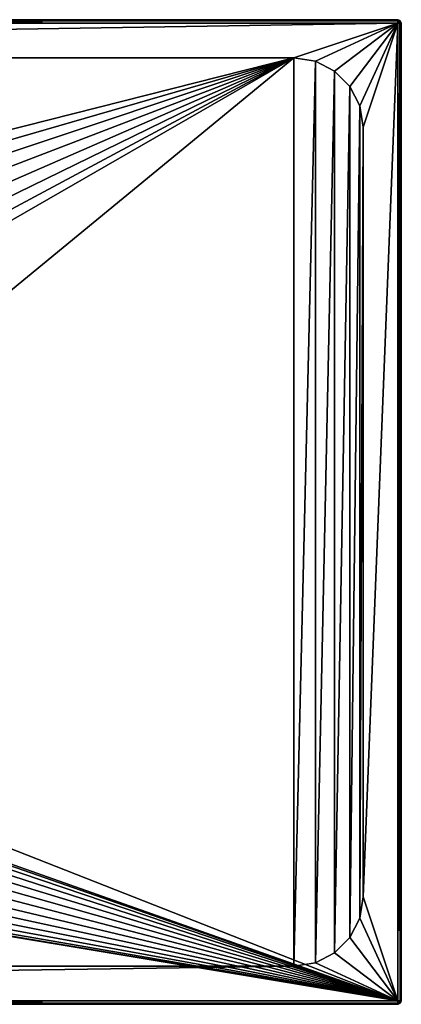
# Model space of a CAD drawing. Header units: millimetres. Extents: x -175 to 114, y -36 to 283.
# Tile 96 of 112: x 86 to 114, y -36 to 36. Entities that reach past the tile are written whole.
import ezdxf

# ---------------------------------------------------------------- set-up
doc = ezdxf.new("R2010")
doc.units = ezdxf.units.MM
doc.header["$LTSCALE"] = 65.185185
for name, color, linetype in [('1', 7, 'CONTINUOUS'), ('10', 7, 'CONTINUOUS'), ('11', 7, 'CONTINUOUS'), ('12', 7, 'CONTINUOUS'), ('14', 7, 'CONTINUOUS'), ('15', 7, 'CONTINUOUS'), ('16', 7, 'CONTINUOUS'), ('2', 7, 'CONTINUOUS'), ('20', 7, 'CONTINUOUS'), ('22', 7, 'CONTINUOUS'), ('23', 7, 'CONTINUOUS'), ('24', 7, 'CONTINUOUS'), ('3', 7, 'CONTINUOUS'), ('30', 7, 'CONTINUOUS'), ('33', 7, 'CONTINUOUS'), ('34', 7, 'CONTINUOUS'), ('37', 7, 'CONTINUOUS'), ('38', 7, 'CONTINUOUS'), ('39', 7, 'CONTINUOUS'), ('4', 7, 'CONTINUOUS'), ('5', 7, 'CONTINUOUS'), ('8', 7, 'CONTINUOUS'), ('9', 7, 'CONTINUOUS')]:
    doc.layers.add(name, color=color, linetype=linetype)

msp = doc.modelspace()

# ---------------------------------------------------------------- linework, layer by layer
at = {"layer": '1', "linetype": 'CONTINUOUS'}
for points in [[(-66.25, 35.25, 80), (113.25, 35.25, 80), (-45.75, 32.75, 80), (-66.25, 35.25, 80)], [(-45.75, 32.75, 80), (113.25, 35.25, 80), (105.75, 32.75, 80), (-45.75, 32.75, 80)], [(105.75, 32.75, 80), (113.25, 35.25, 80), (107.295, 32.505, 80), (105.75, 32.75, 80)], [(107.295, 32.505, 80), (113.25, 35.25, 80), (108.689, 31.795, 80), (107.295, 32.505, 80)], [(108.689, 31.795, 80), (113.25, 35.25, 80), (109.795, 30.689, 80), (108.689, 31.795, 80)], [(109.795, 30.689, 80), (113.25, 35.25, 80), (110.505, 29.295, 80), (109.795, 30.689, 80)], [(110.505, 29.295, 80), (113.25, 35.25, 80), (110.75, 27.75, 80), (110.505, 29.295, 80)], [(113.25, 35.25, 80), (113.25, -35.25, 80), (110.75, -27.75, 80), (113.25, 35.25, 80)], [(110.75, 27.75, 80), (113.25, 35.25, 80), (110.75, -27.75, 80), (110.75, 27.75, 80)], [(110.75, -27.75, 80), (113.25, -35.25, 80), (110.505, -29.295, 80), (110.75, -27.75, 80)], [(110.505, -29.295, 80), (113.25, -35.25, 80), (109.795, -30.689, 80), (110.505, -29.295, 80)], [(109.795, -30.689, 80), (113.25, -35.25, 80), (108.689, -31.795, 80), (109.795, -30.689, 80)], [(108.689, -31.795, 80), (113.25, -35.25, 80), (107.295, -32.505, 80), (108.689, -31.795, 80)], [(107.295, -32.505, 80), (113.25, -35.25, 80), (105.75, -32.75, 80), (107.295, -32.505, 80)], [(113.25, -35.25, 80), (-66.25, -35.25, 80), (105.75, -32.75, 80), (113.25, -35.25, 80)], [(105.75, -32.75, 80), (-66.25, -35.25, 80), (26, -32.75, 80), (105.75, -32.75, 80)]]:
    msp.add_3dface(points, dxfattribs=at)
at = {"layer": '10', "linetype": 'CONTINUOUS'}
for points in [[(113.25, 35.5, 80.25), (113.25, 35.5, 92.25), (113.4, 35.45, 92.25), (113.25, 35.5, 80.25)], [(113.427, 35.427, 92.25), (113.25, 35.5, 80.25), (113.4, 35.45, 92.25), (113.427, 35.427, 92.25)], [(113.25, 35.5, 80.25), (113.427, 35.427, 92.25), (113.427, 35.427, 80.25), (113.25, 35.5, 80.25)], [(113.5, 35.25, 92.25), (113.5, 35.25, 80.25), (113.427, 35.427, 80.25), (113.5, 35.25, 92.25)], [(113.427, 35.427, 92.25), (113.5, 35.25, 92.25), (113.427, 35.427, 80.25), (113.427, 35.427, 92.25)]]:
    msp.add_3dface(points, dxfattribs=at)
at = {"layer": '11', "linetype": 'CONTINUOUS'}
for points in [[(113.25, 35.5, 92.25), (-66.25, 35.5, 92.25), (-66.25, 35.427, 92.427), (113.25, 35.5, 92.25)], [(113.25, 35.427, 92.427), (113.25, 35.5, 92.25), (-66.25, 35.427, 92.427), (113.25, 35.427, 92.427)], [(-66.25, 35.25, 92.5), (113.25, 35.25, 92.5), (113.25, 35.427, 92.427), (-66.25, 35.25, 92.5)], [(-66.25, 35.25, 92.5), (113.25, 35.427, 92.427), (-66.25, 35.4, 92.45), (-66.25, 35.25, 92.5)], [(-66.25, 35.4, 92.45), (113.25, 35.427, 92.427), (-66.25, 35.427, 92.427), (-66.25, 35.4, 92.45)]]:
    msp.add_3dface(points, dxfattribs=at)
at = {"layer": '12', "linetype": 'CONTINUOUS'}
for points in [[(113.25, -35.5, 92.25), (113.25, -35.5, 80.25), (113.427, -35.427, 80.25), (113.25, -35.5, 92.25)], [(113.25, -35.5, 92.25), (113.427, -35.427, 80.25), (113.427, -35.427, 92.25), (113.25, -35.5, 92.25)], [(113.427, -35.427, 80.25), (113.5, -35.25, 80.25), (113.427, -35.427, 92.25), (113.427, -35.427, 80.25)], [(113.427, -35.427, 92.25), (113.5, -35.25, 80.25), (113.45, -35.4, 92.25), (113.427, -35.427, 92.25)], [(113.5, -35.25, 80.25), (113.5, -35.25, 92.25), (113.45, -35.4, 92.25), (113.5, -35.25, 80.25)]]:
    msp.add_3dface(points, dxfattribs=at)
at = {"layer": '14', "linetype": 'CONTINUOUS'}
for points in [[(113.25, -35.25, 92.5), (-66.25, -35.25, 92.5), (-66.25, -35.427, 92.427), (113.25, -35.25, 92.5)], [(113.25, -35.25, 92.5), (-66.25, -35.427, 92.427), (113.25, -35.4, 92.45), (113.25, -35.25, 92.5)], [(113.25, -35.4, 92.45), (-66.25, -35.427, 92.427), (113.25, -35.427, 92.427), (113.25, -35.4, 92.45)], [(-66.25, -35.5, 92.25), (113.25, -35.5, 92.25), (113.25, -35.427, 92.427), (-66.25, -35.5, 92.25)], [(-66.25, -35.45, 92.4), (-66.25, -35.5, 92.25), (113.25, -35.427, 92.427), (-66.25, -35.45, 92.4)], [(-66.25, -35.427, 92.427), (-66.25, -35.45, 92.4), (113.25, -35.427, 92.427), (-66.25, -35.427, 92.427)]]:
    msp.add_3dface(points, dxfattribs=at)
at = {"layer": '15', "linetype": 'CONTINUOUS'}
for points in [[(113.25, 35.25, 92.5), (113.25, -35.25, 92.5), (113.427, -35.25, 92.427), (113.25, 35.25, 92.5)], [(113.25, 35.25, 92.5), (113.427, -35.25, 92.427), (113.4, 35.25, 92.45), (113.25, 35.25, 92.5)], [(113.4, 35.25, 92.45), (113.427, -35.25, 92.427), (113.427, 35.25, 92.427), (113.4, 35.25, 92.45)], [(113.5, -35.25, 92.25), (113.5, 35.25, 92.25), (113.427, 35.25, 92.427), (113.5, -35.25, 92.25)], [(113.427, -35.25, 92.427), (113.5, -35.25, 92.25), (113.427, 35.25, 92.427), (113.427, -35.25, 92.427)]]:
    msp.add_3dface(points, dxfattribs=at)
at = {"layer": '16', "linetype": 'CONTINUOUS'}
for points in [[(-66.25, 35.5, 80.25), (113.25, 35.5, 80.25), (113.25, 35.45, 80.1), (-66.25, 35.5, 80.25)], [(-66.25, 35.5, 80.25), (113.25, 35.45, 80.1), (-66.25, 35.45, 80.1), (-66.25, 35.5, 80.25)], [(113.25, 35.45, 80.1), (113.25, 35.427, 80.073), (-66.25, 35.45, 80.1), (113.25, 35.45, 80.1)], [(-66.25, 35.45, 80.1), (113.25, 35.427, 80.073), (-66.25, 35.427, 80.073), (-66.25, 35.45, 80.1)], [(113.25, 35.25, 80), (-66.25, 35.25, 80), (-66.25, 35.427, 80.073), (113.25, 35.25, 80)], [(113.25, 35.427, 80.073), (113.25, 35.25, 80), (-66.25, 35.427, 80.073), (113.25, 35.427, 80.073)]]:
    msp.add_3dface(points, dxfattribs=at)
at = {"layer": '2', "linetype": 'CONTINUOUS'}
for points in [[(113.25, -35.25, 92.5), (113.25, 35.25, 92.5), (-66.25, 35.25, 92.5), (113.25, -35.25, 92.5)], [(113.25, -35.25, 92.5), (-66.25, 35.25, 92.5), (-18.12, 11.172, 92.5), (113.25, -35.25, 92.5)], [(-15.769, 9.695, 92.5), (113.25, -35.25, 92.5), (-18.12, 11.172, 92.5), (-15.769, 9.695, 92.5)], [(-13.805, 7.731, 92.5), (113.25, -35.25, 92.5), (-15.769, 9.695, 92.5), (-13.805, 7.731, 92.5)], [(-12.328, 5.38, 92.5), (113.25, -35.25, 92.5), (-13.805, 7.731, 92.5), (-12.328, 5.38, 92.5)], [(-11.411, 2.759, 92.5), (113.25, -35.25, 92.5), (-12.328, 5.38, 92.5), (-11.411, 2.759, 92.5)], [(-11.1, 0, 92.5), (113.25, -35.25, 92.5), (-11.411, 2.759, 92.5), (-11.1, 0, 92.5)], [(-11.411, -2.759, 92.5), (113.25, -35.25, 92.5), (-11.1, 0, 92.5), (-11.411, -2.759, 92.5)], [(-12.328, -5.38, 92.5), (113.25, -35.25, 92.5), (-11.411, -2.759, 92.5), (-12.328, -5.38, 92.5)], [(-13.805, -7.731, 92.5), (113.25, -35.25, 92.5), (-12.328, -5.38, 92.5), (-13.805, -7.731, 92.5)], [(-15.769, -9.695, 92.5), (113.25, -35.25, 92.5), (-13.805, -7.731, 92.5), (-15.769, -9.695, 92.5)], [(-18.12, -11.172, 92.5), (113.25, -35.25, 92.5), (-15.769, -9.695, 92.5), (-18.12, -11.172, 92.5)], [(-20.741, -12.089, 92.5), (113.25, -35.25, 92.5), (-18.12, -11.172, 92.5), (-20.741, -12.089, 92.5)], [(-66.25, -35.25, 92.5), (113.25, -35.25, 92.5), (-26.259, -12.089, 92.5), (-66.25, -35.25, 92.5)], [(-26.259, -12.089, 92.5), (113.25, -35.25, 92.5), (-23.5, -12.4, 92.5), (-26.259, -12.089, 92.5)], [(-23.5, -12.4, 92.5), (113.25, -35.25, 92.5), (-20.741, -12.089, 92.5), (-23.5, -12.4, 92.5)]]:
    msp.add_3dface(points, dxfattribs=at)
at = {"layer": '20', "linetype": 'CONTINUOUS'}
for points in [[(113.25, -35.25, 80), (113.25, -35.45, 80.1), (113.25, -35.427, 80.073), (113.25, -35.25, 80)], [(113.25, -35.45, 80.1), (113.25, -35.25, 80), (113.375, -35.375, 80.073), (113.25, -35.45, 80.1)], [(113.25, -35.25, 80), (113.427, -35.25, 80.073), (113.375, -35.375, 80.073), (113.25, -35.25, 80)], [(113.25, -35.5, 80.25), (113.25, -35.45, 80.1), (113.375, -35.375, 80.073), (113.25, -35.5, 80.25)], [(113.427, -35.427, 80.25), (113.25, -35.5, 80.25), (113.375, -35.375, 80.073), (113.427, -35.427, 80.25)], [(113.427, -35.25, 80.073), (113.45, -35.25, 80.1), (113.375, -35.375, 80.073), (113.427, -35.25, 80.073)], [(113.45, -35.25, 80.1), (113.427, -35.427, 80.25), (113.375, -35.375, 80.073), (113.45, -35.25, 80.1)], [(113.45, -35.25, 80.1), (113.5, -35.25, 80.25), (113.427, -35.427, 80.25), (113.45, -35.25, 80.1)]]:
    msp.add_3dface(points, dxfattribs=at)
at = {"layer": '22', "linetype": 'CONTINUOUS'}
for points in [[(113.25, -35.25, 92.5), (113.25, -35.4, 92.45), (113.375, -35.427, 92.375), (113.25, -35.25, 92.5)], [(113.427, -35.25, 92.427), (113.25, -35.25, 92.5), (113.375, -35.427, 92.375), (113.427, -35.25, 92.427)], [(113.25, -35.5, 92.25), (113.25, -35.4, 92.45), (113.25, -35.427, 92.427), (113.25, -35.5, 92.25)], [(113.25, -35.4, 92.45), (113.25, -35.5, 92.25), (113.375, -35.427, 92.375), (113.25, -35.4, 92.45)], [(113.25, -35.5, 92.25), (113.427, -35.427, 92.25), (113.375, -35.427, 92.375), (113.25, -35.5, 92.25)], [(113.45, -35.4, 92.25), (113.427, -35.25, 92.427), (113.375, -35.427, 92.375), (113.45, -35.4, 92.25)], [(113.427, -35.427, 92.25), (113.45, -35.4, 92.25), (113.375, -35.427, 92.375), (113.427, -35.427, 92.25)], [(113.45, -35.4, 92.25), (113.5, -35.25, 92.25), (113.427, -35.25, 92.427), (113.45, -35.4, 92.25)]]:
    msp.add_3dface(points, dxfattribs=at)
at = {"layer": '23', "linetype": 'CONTINUOUS'}
for points in [[(113.4, 35.45, 92.25), (113.25, 35.5, 92.25), (113.25, 35.427, 92.427), (113.4, 35.45, 92.25)], [(113.4, 35.45, 92.25), (113.25, 35.427, 92.427), (113.427, 35.375, 92.375), (113.4, 35.45, 92.25)], [(113.25, 35.427, 92.427), (113.25, 35.25, 92.5), (113.427, 35.375, 92.375), (113.25, 35.427, 92.427)], [(113.25, 35.25, 92.5), (113.4, 35.25, 92.45), (113.427, 35.375, 92.375), (113.25, 35.25, 92.5)], [(113.427, 35.427, 92.25), (113.4, 35.45, 92.25), (113.427, 35.375, 92.375), (113.427, 35.427, 92.25)], [(113.4, 35.25, 92.45), (113.5, 35.25, 92.25), (113.427, 35.375, 92.375), (113.4, 35.25, 92.45)], [(113.5, 35.25, 92.25), (113.4, 35.25, 92.45), (113.427, 35.25, 92.427), (113.5, 35.25, 92.25)], [(113.5, 35.25, 92.25), (113.427, 35.427, 92.25), (113.427, 35.375, 92.375), (113.5, 35.25, 92.25)]]:
    msp.add_3dface(points, dxfattribs=at)
at = {"layer": '24', "linetype": 'CONTINUOUS'}
for points in [[(113.25, 35.5, 80.25), (113.427, 35.427, 80.25), (113.25, 35.45, 80.1), (113.25, 35.5, 80.25)], [(113.25, 35.45, 80.1), (113.427, 35.427, 80.25), (113.375, 35.375, 80.073), (113.25, 35.45, 80.1)], [(113.25, 35.427, 80.073), (113.25, 35.45, 80.1), (113.375, 35.375, 80.073), (113.25, 35.427, 80.073)], [(113.25, 35.25, 80), (113.25, 35.427, 80.073), (113.375, 35.375, 80.073), (113.25, 35.25, 80)], [(113.45, 35.25, 80.1), (113.25, 35.25, 80), (113.375, 35.375, 80.073), (113.45, 35.25, 80.1)], [(113.25, 35.25, 80), (113.45, 35.25, 80.1), (113.427, 35.25, 80.073), (113.25, 35.25, 80)], [(113.427, 35.427, 80.25), (113.5, 35.25, 80.25), (113.375, 35.375, 80.073), (113.427, 35.427, 80.25)], [(113.5, 35.25, 80.25), (113.45, 35.25, 80.1), (113.375, 35.375, 80.073), (113.5, 35.25, 80.25)]]:
    msp.add_3dface(points, dxfattribs=at)
at = {"layer": '3', "linetype": 'CONTINUOUS'}
for points in [[(113.25, -35.5, 80.25), (113.25, -35.5, 92.25), (-66.25, -35.5, 92.25), (113.25, -35.5, 80.25)], [(-66.25, -35.5, 80.25), (113.25, -35.5, 80.25), (-66.25, -35.5, 92.25), (-66.25, -35.5, 80.25)]]:
    msp.add_3dface(points, dxfattribs=at)
at = {"layer": '30', "color": 7, "linetype": 'CONTINUOUS', "true_color": 0x21211a}
for points in [[(26, -32.75, 79.5), (38.331, -6.004, 79.5), (105.75, 32.75, 79.5), (26, -32.75, 79.5)], [(105.75, -32.75, 79.5), (26, -32.75, 79.5), (105.75, 32.75, 79.5), (105.75, -32.75, 79.5)], [(105.75, 32.75, 79.5), (31.375, 13.928, 79.5), (30, 32.75, 79.5), (105.75, 32.75, 79.5)], [(34.056, 12.024, 79.5), (31.375, 13.928, 79.5), (105.75, 32.75, 79.5), (34.056, 12.024, 79.5)], [(36.29, 9.613, 79.5), (34.056, 12.024, 79.5), (105.75, 32.75, 79.5), (36.29, 9.613, 79.5)], [(37.985, 6.796, 79.5), (36.29, 9.613, 79.5), (105.75, 32.75, 79.5), (37.985, 6.796, 79.5)], [(39.068, 3.692, 79.5), (37.985, 6.796, 79.5), (105.75, 32.75, 79.5), (39.068, 3.692, 79.5)], [(38.331, -6.004, 79.5), (39.245, -2.846, 79.5), (105.75, 32.75, 79.5), (38.331, -6.004, 79.5)], [(39.494, 0.432, 79.5), (39.068, 3.692, 79.5), (105.75, 32.75, 79.5), (39.494, 0.432, 79.5)], [(39.245, -2.846, 79.5), (39.494, 0.432, 79.5), (105.75, 32.75, 79.5), (39.245, -2.846, 79.5)], [(107.295, 32.505, 79.5), (105.75, -32.75, 79.5), (105.75, 32.75, 79.5), (107.295, 32.505, 79.5)], [(107.295, -32.505, 79.5), (105.75, -32.75, 79.5), (107.295, 32.505, 79.5), (107.295, -32.505, 79.5)], [(108.689, 31.795, 79.5), (107.295, -32.505, 79.5), (107.295, 32.505, 79.5), (108.689, 31.795, 79.5)], [(108.689, -31.795, 79.5), (107.295, -32.505, 79.5), (108.689, 31.795, 79.5), (108.689, -31.795, 79.5)], [(109.795, 30.689, 79.5), (108.689, -31.795, 79.5), (108.689, 31.795, 79.5), (109.795, 30.689, 79.5)], [(109.795, -30.689, 79.5), (108.689, -31.795, 79.5), (109.795, 30.689, 79.5), (109.795, -30.689, 79.5)], [(110.505, 29.295, 79.5), (109.795, -30.689, 79.5), (109.795, 30.689, 79.5), (110.505, 29.295, 79.5)], [(110.505, -29.295, 79.5), (109.795, -30.689, 79.5), (110.505, 29.295, 79.5), (110.505, -29.295, 79.5)], [(110.75, 27.75, 79.5), (110.505, -29.295, 79.5), (110.505, 29.295, 79.5), (110.75, 27.75, 79.5)], [(110.75, -27.75, 79.5), (110.505, -29.295, 79.5), (110.75, 27.75, 79.5), (110.75, -27.75, 79.5)]]:
    msp.add_3dface(points, dxfattribs=at)
at = {"layer": '33', "color": 7, "linetype": 'CONTINUOUS', "true_color": 0x21211a}
for points in [[(110.75, -27.75, 80), (110.505, -29.295, 80), (110.75, -27.75, 79.5), (110.75, -27.75, 80)], [(110.505, -29.295, 80), (110.505, -29.295, 79.5), (110.75, -27.75, 79.5), (110.505, -29.295, 80)], [(110.505, -29.295, 80), (109.795, -30.689, 80), (110.505, -29.295, 79.5), (110.505, -29.295, 80)], [(109.795, -30.689, 80), (109.795, -30.689, 79.5), (110.505, -29.295, 79.5), (109.795, -30.689, 80)], [(109.795, -30.689, 80), (108.689, -31.795, 80), (109.795, -30.689, 79.5), (109.795, -30.689, 80)], [(108.689, -31.795, 80), (108.689, -31.795, 79.5), (109.795, -30.689, 79.5), (108.689, -31.795, 80)], [(108.689, -31.795, 80), (107.295, -32.505, 80), (108.689, -31.795, 79.5), (108.689, -31.795, 80)], [(107.295, -32.505, 80), (107.295, -32.505, 79.5), (108.689, -31.795, 79.5), (107.295, -32.505, 80)], [(107.295, -32.505, 80), (105.75, -32.75, 80), (107.295, -32.505, 79.5), (107.295, -32.505, 80)], [(105.75, -32.75, 80), (105.75, -32.75, 79.5), (107.295, -32.505, 79.5), (105.75, -32.75, 80)]]:
    msp.add_3dface(points, dxfattribs=at)
at = {"layer": '34', "color": 7, "linetype": 'CONTINUOUS', "true_color": 0x21211a}
for points in [[(105.75, 32.75, 80), (107.295, 32.505, 80), (105.75, 32.75, 79.5), (105.75, 32.75, 80)], [(107.295, 32.505, 80), (107.295, 32.505, 79.5), (105.75, 32.75, 79.5), (107.295, 32.505, 80)], [(107.295, 32.505, 80), (108.689, 31.795, 80), (107.295, 32.505, 79.5), (107.295, 32.505, 80)], [(108.689, 31.795, 80), (108.689, 31.795, 79.5), (107.295, 32.505, 79.5), (108.689, 31.795, 80)], [(108.689, 31.795, 80), (109.795, 30.689, 80), (108.689, 31.795, 79.5), (108.689, 31.795, 80)], [(109.795, 30.689, 80), (109.795, 30.689, 79.5), (108.689, 31.795, 79.5), (109.795, 30.689, 80)], [(109.795, 30.689, 80), (110.505, 29.295, 80), (109.795, 30.689, 79.5), (109.795, 30.689, 80)], [(110.505, 29.295, 80), (110.505, 29.295, 79.5), (109.795, 30.689, 79.5), (110.505, 29.295, 80)], [(110.505, 29.295, 80), (110.75, 27.75, 80), (110.505, 29.295, 79.5), (110.505, 29.295, 80)], [(110.75, 27.75, 80), (110.75, 27.75, 79.5), (110.505, 29.295, 79.5), (110.75, 27.75, 80)]]:
    msp.add_3dface(points, dxfattribs=at)
at = {"layer": '37', "color": 7, "linetype": 'CONTINUOUS', "true_color": 0x21211a}
for points in [[(-45.75, 32.75, 80), (105.75, 32.75, 80), (-45.75, 32.75, 79.5), (-45.75, 32.75, 80)], [(105.75, 32.75, 80), (30, 32.75, 79.5), (-45.75, 32.75, 79.5), (105.75, 32.75, 80)], [(105.75, 32.75, 80), (105.75, 32.75, 79.5), (30, 32.75, 79.5), (105.75, 32.75, 80)]]:
    msp.add_3dface(points, dxfattribs=at)
at = {"layer": '38', "color": 7, "linetype": 'CONTINUOUS', "true_color": 0x21211a}
for points in [[(110.75, 27.75, 80), (110.75, -27.75, 80), (110.75, 27.75, 79.5), (110.75, 27.75, 80)], [(110.75, -27.75, 80), (110.75, -27.75, 79.5), (110.75, 27.75, 79.5), (110.75, -27.75, 80)]]:
    msp.add_3dface(points, dxfattribs=at)
at = {"layer": '39', "color": 7, "linetype": 'CONTINUOUS', "true_color": 0x21211a}
for points in [[(105.75, -32.75, 80), (26, -32.75, 80), (105.75, -32.75, 79.5), (105.75, -32.75, 80)], [(26, -32.75, 80), (26, -32.75, 79.5), (105.75, -32.75, 79.5), (26, -32.75, 80)]]:
    msp.add_3dface(points, dxfattribs=at)
at = {"layer": '4', "linetype": 'CONTINUOUS'}
for points in [[(113.5, 35.25, 92.25), (113.5, -35.25, 92.25), (113.5, 35.25, 80.25), (113.5, 35.25, 92.25)], [(113.5, 35.25, 80.25), (113.5, -35.25, 92.25), (113.5, -35.25, 80.25), (113.5, 35.25, 80.25)]]:
    msp.add_3dface(points, dxfattribs=at)
at = {"layer": '5', "linetype": 'CONTINUOUS'}
for points in [[(-66.25, 35.5, 92.25), (113.25, 35.5, 92.25), (-66.25, 35.5, 80.25), (-66.25, 35.5, 92.25)], [(-66.25, 35.5, 80.25), (113.25, 35.5, 92.25), (113.25, 35.5, 80.25), (-66.25, 35.5, 80.25)]]:
    msp.add_3dface(points, dxfattribs=at)
at = {"layer": '8', "linetype": 'CONTINUOUS'}
for points in [[(-66.25, -35.25, 80), (113.25, -35.25, 80), (113.25, -35.427, 80.073), (-66.25, -35.25, 80)], [(-66.25, -35.4, 80.05), (-66.25, -35.25, 80), (113.25, -35.427, 80.073), (-66.25, -35.4, 80.05)], [(-66.25, -35.427, 80.073), (-66.25, -35.4, 80.05), (113.25, -35.427, 80.073), (-66.25, -35.427, 80.073)], [(113.25, -35.5, 80.25), (-66.25, -35.5, 80.25), (-66.25, -35.427, 80.073), (113.25, -35.5, 80.25)], [(113.25, -35.5, 80.25), (-66.25, -35.427, 80.073), (113.25, -35.45, 80.1), (113.25, -35.5, 80.25)], [(113.25, -35.45, 80.1), (-66.25, -35.427, 80.073), (113.25, -35.427, 80.073), (113.25, -35.45, 80.1)]]:
    msp.add_3dface(points, dxfattribs=at)
at = {"layer": '9', "linetype": 'CONTINUOUS'}
for points in [[(113.25, -35.25, 80), (113.25, 35.25, 80), (113.427, 35.25, 80.073), (113.25, -35.25, 80)], [(113.427, -35.25, 80.073), (113.25, -35.25, 80), (113.427, 35.25, 80.073), (113.427, -35.25, 80.073)], [(113.45, -35.25, 80.1), (113.427, -35.25, 80.073), (113.45, 35.25, 80.1), (113.45, -35.25, 80.1)], [(113.45, 35.25, 80.1), (113.427, -35.25, 80.073), (113.427, 35.25, 80.073), (113.45, 35.25, 80.1)], [(113.5, 35.25, 80.25), (113.5, -35.25, 80.25), (113.45, -35.25, 80.1), (113.5, 35.25, 80.25)], [(113.5, 35.25, 80.25), (113.45, -35.25, 80.1), (113.45, 35.25, 80.1), (113.5, 35.25, 80.25)]]:
    msp.add_3dface(points, dxfattribs=at)

doc.saveas('drawing.dxf')
